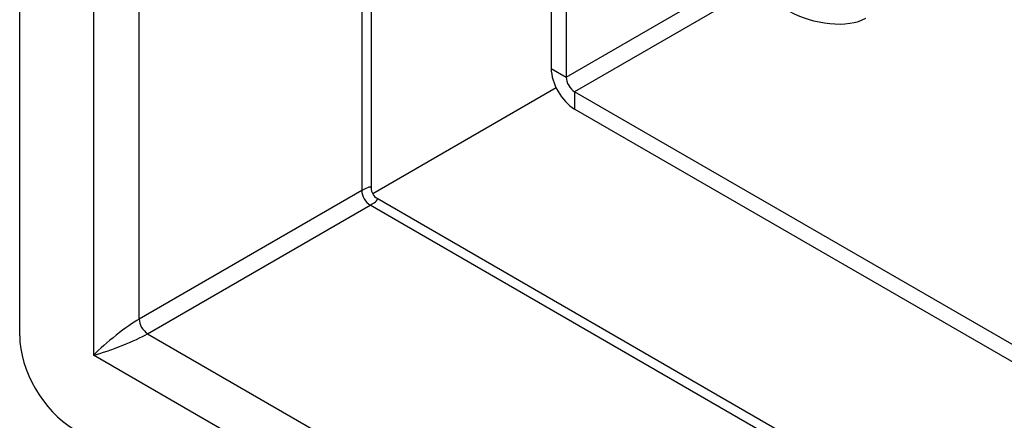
# Model space of a CAD drawing. Header units: inches. Extents: x 105.7 to 125.8, y 36.2 to 64.9.
# Tile 2 of 17: x 105.7 to 108.2, y 42.5 to 43.5. Entities that reach past the tile are written whole.
import ezdxf

# ---------------------------------------------------------------- set-up
doc = ezdxf.new("R2010")
doc.units = ezdxf.units.IN
doc.header["$MEASUREMENT"] = 0
doc.layers.add('Visible Edges(ANSI)', color=7, linetype='Continuous', lineweight=25)
doc.layers.add('Visible Tangent Edges(ANSI)', color=7, linetype='Continuous', lineweight=25)

msp = doc.modelspace()

# ---------------------------------------------------------------- linework, layer by layer
at = {"layer": 'Visible Edges(ANSI)'}
for p, q in [((105.6718, 42.708), (105.6718, 57.8807)), ((106.5836, 57.2659), (106.5836, 43.0915)), ((107.0507, 44.8998), (107.0507, 43.4013)), ((107.0896, 44.8774), (107.0896, 43.3789)), ((107.0635, 43.3508), (106.5877, 43.076)), ((108.4481, 42.5692), (107.1115, 43.3409)), ((108.4481, 42.5243), (107.1115, 43.296)), ((106.5991, 43.0647), (116.046, 37.6105))]:
    msp.add_line(p, q, dxfattribs=at)
msp.add_arc((106.6146, 43.0915), 0.031, 180, 240, dxfattribs=at)
for centre, major_axis, start_param, end_param in [((107.1115, 43.3662), (0.043, -0.0745), 3.926991, 5.497787), ((107.1115, 43.3662), (0.0155, -0.0268), 3.926991, 5.497787), ((105.811, 42.6276), (-0.0984, 0.1705), 0.785398, 2.356194)]:
    msp.add_ellipse(centre, major_axis=major_axis, ratio=0.57735, start_param=start_param, end_param=end_param, dxfattribs=at)
at = {"layer": 'Visible Tangent Edges(ANSI)'}
for p, q in [((105.863, 57.7103), (105.863, 42.6576)), ((105.9818, 42.7515), (105.9818, 57.6133)), ((106.559, 57.2801), (106.559, 43.0847)), ((107.0896, 43.3789), (107.5489, 43.6441)), ((107.5709, 43.6061), (107.1115, 43.3409)), ((107.0507, 43.4013), (107.0896, 43.3789)), ((107.1115, 43.3409), (107.1115, 43.296)), ((106.559, 43.0847), (105.9818, 42.7515)), ((106.0037, 42.7135), (106.5809, 43.0468)), ((116.046, 37.5821), (106.5809, 43.0468)), ((106.0037, 42.7135), (116.046, 36.9156)), ((116.0706, 36.7643), (105.863, 42.6576))]:
    msp.add_line(p, q, dxfattribs=at)
for centre, major_axis, ratio, start_param, end_param in [((107.7486, 43.5999), (0.1433, -0.0384), 0.517638, 4.234731, 5.805527), ((106.4996, 43.0251), (-0.0835, -0.0679), 0.129721, 3.036532, 3.82193), ((106.5809, 43.0721), (-0.0155, 0.0268), 0.57735, 0.785398, 2.356194), ((106.4996, 43.0251), (0.1006, 0.0384), 0.129721, 5.602848, 6.388246), ((105.9224, 42.6919), (-0.0835, -0.0679), 0.129721, 3.82193, 5.392727), ((106.0037, 42.7389), (-0.0155, 0.0268), 0.57735, 0.785398, 2.356194), ((105.9224, 42.6919), (0.1006, 0.0384), 0.129721, 4.032051, 5.602848)]:
    msp.add_ellipse(centre, major_axis=major_axis, ratio=ratio, start_param=start_param, end_param=end_param, dxfattribs=at)

doc.saveas('drawing.dxf')
